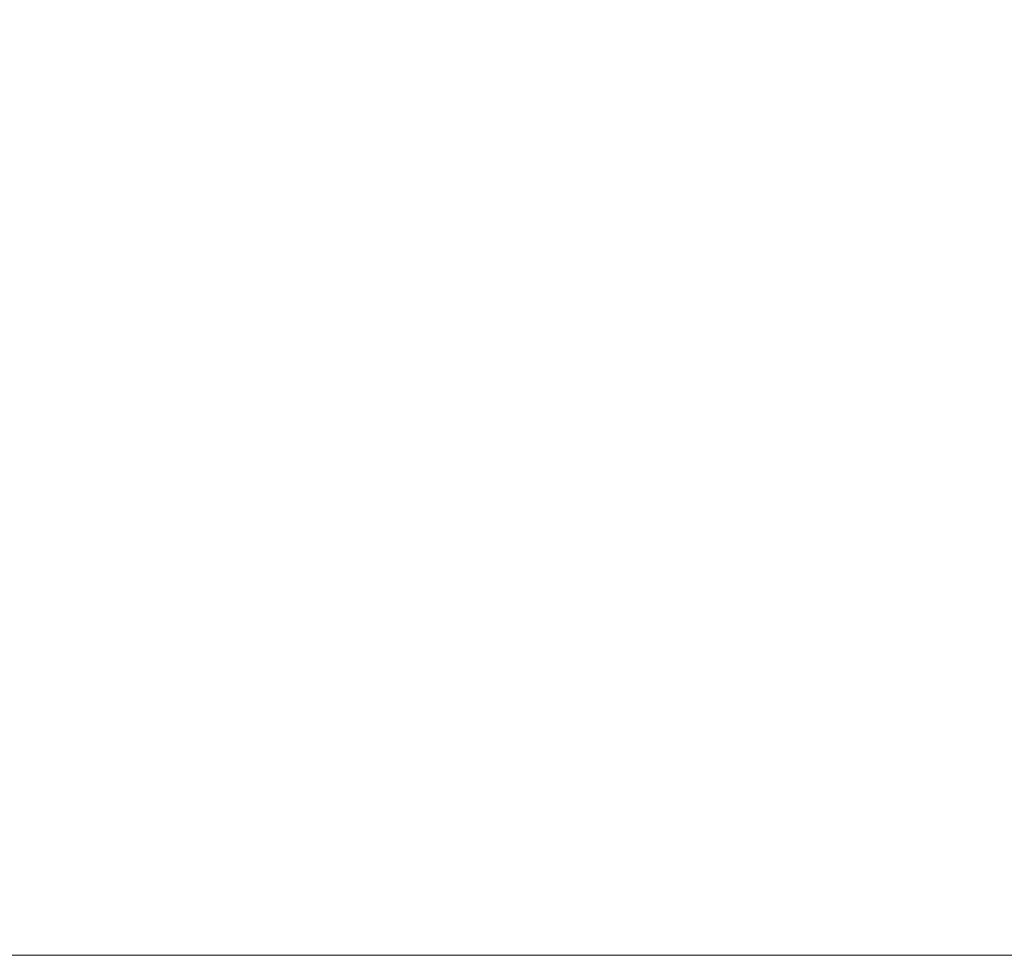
# Model space of a CAD drawing. Header units: millimetres. Extents: x 0 to 1300, y 0 to 891.
# Tile 144 of 148: x 926 to 978, y 465 to 514. Entities that reach past the tile are written whole.
import ezdxf

# ---------------------------------------------------------------- set-up
doc = ezdxf.new("R2010")
doc.units = ezdxf.units.MM
doc.header["$LTSCALE"] = 0.545669
doc.layers.add('NoLayerName_001', color=7, linetype='Continuous')
doc.styles.get("Standard").update_dxf_attribs({"font": 'txt', "bigfont": 'extfont2'})
doc.dimstyles.get("Standard").update_dxf_attribs({"dimtxt": 2.5, "dimasz": 2.5, "dimexe": 1, "dimexo": 1, "dimtad": 1, "dimdec": 3, "dimzin": 0, "dimdsep": 46, "dimtxsty": 'Standard', "dimcen": 2.5, "dimadec": 3, "dimazin": 0, "dimtfac": 0.75, "dimtdec": 3, "dimtmove": 0, "dimatfit": 3, "dimfxl": 1, "dimarcsym": 0})

# ---------------------------------------------------------------- blocks, each defined once
blk = doc.blocks.new('_OPEN30')
at = {"color": 0, "linetype": 'ByBlock', "lineweight": -2}
for p, q in [((-1, 0.267949), (0, 0)), ((0, 0), (-1, -0.267949)), ((0, 0), (-1, 0))]:
    blk.add_line(p, q, dxfattribs=at)
blk = doc.blocks.new('*D60')
at = {"layer": 'Defpoints', "color": 0}
for p in [(968.819, 600), (906, 464.6), (981.868, 464.6)]:
    blk.add_point(p, dxfattribs=at)
at = {"layer": 'NoLayerName_001', "color": 0, "linetype": 'Continuous', "lineweight": 13}
for p, q in [((971.819, 600), (984.868, 600)), ((981.868, 594), (981.868, 470.6)), ((909, 464.6), (984.868, 464.6))]:
    blk.add_line(p, q, dxfattribs=at)
at = {"layer": 'NoLayerName_001', "color": 0, "lineweight": 13, "xscale": 6, "yscale": 6, "zscale": 6}
for p, rotation in [((981.868, 600), 90), ((981.868, 464.6), 270)]:
    blk.add_blockref('_OPEN30', p, dxfattribs=dict(at, rotation=rotation))
at = {"layer": 'NoLayerName_001', "color": 0, "lineweight": 13, "insert": (972.573, 530.66), "char_height": 10.5, "attachment_point": 5, "rotation": 90}
blk.add_mtext('\\W0.8000;１３６', dxfattribs=at)

msp = doc.modelspace()

# ---------------------------------------------------------------- dimensions: what is measured, and where the dimension line sits
at = {"layer": 'NoLayerName_001', "color": 3, "linetype": 'Continuous', "lineweight": 13}
dim = msp.add_linear_dim(base=(981.86808433, 464.6), p1=(968.81931393, 600), p2=(906, 464.6), angle=270, text='\\W0.8000;１３６', dimstyle='Standard', override={"dimtxt": 10.5, "dimasz": 6, "dimexe": 3, "dimexo": 3, "dimgap": 3, "dimdec": 8, "dimzin": 8, "dimblk": 'OPEN30', "dimclrd": 0, "dimclre": 0, "dimclrt": 0, "dimtp": 0, "dimtm": 0, "dimlwd": 13, "dimlwe": 13}, dxfattribs=at)
dim.commit()
dim.dimension.update_dxf_attribs({"geometry": '*D60', "text_midpoint": (981.86808433, 530.65965147), "dimtype": 160})

doc.saveas('drawing.dxf')
